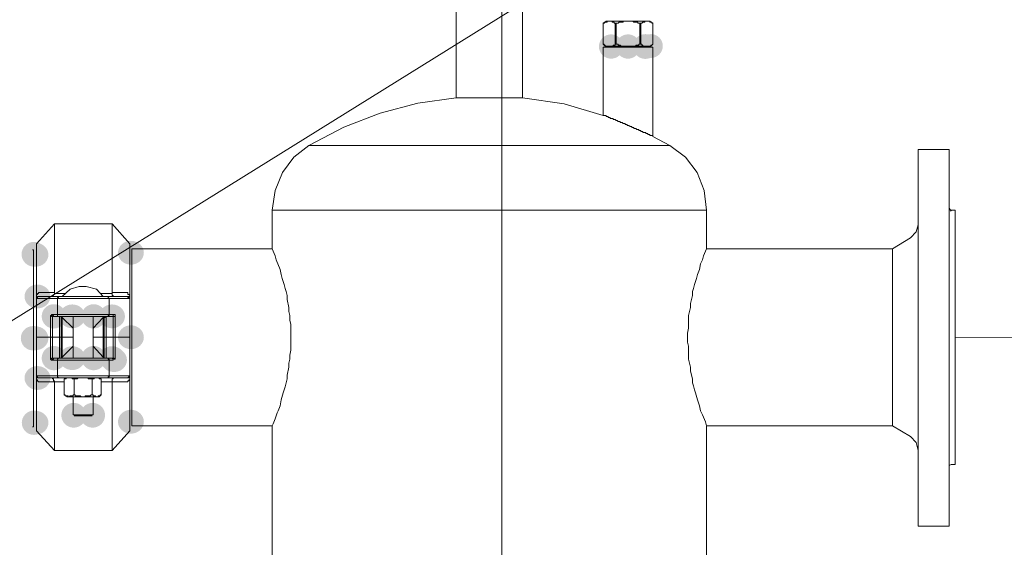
# Model space of a CAD drawing. Header units: millimetres. Extents: x -2626 to 2068, y -6169 to 7214.
# Tile 38 of 144: x -1552 to -1472, y -4931 to -4889. Entities that reach past the tile are written whole.
import ezdxf

# ---------------------------------------------------------------- set-up
doc = ezdxf.new("R2010")
doc.units = ezdxf.units.MM
doc.layers.get('0').update_dxf_attribs({"color": 252})

msp = doc.modelspace()

# ---------------------------------------------------------------- hatches: boundary and pattern name
h = msp.add_hatch(color=7)
edge = h.paths.add_edge_path()
edge.add_arc((-1504.088, -4890.726), 0.984, 0, 360)
h = msp.add_hatch(color=7)
edge = h.paths.add_edge_path()
edge.add_arc((-1502.722, -4890.726), 0.984, 0, 360)
h = msp.add_hatch(color=7)
edge = h.paths.add_edge_path()
edge.add_arc((-1501.316, -4890.726), 1.003, 0, 360)
h = msp.add_hatch(color=7)
edge = h.paths.add_edge_path()
edge.add_arc((-1500.874, -4890.686), 0.964, 0, 360)
h = msp.add_hatch(color=7)
edge = h.paths.add_edge_path()
edge.add_arc((-1550.733, -4907.52), 1.003, 0, 360)
h = msp.add_hatch(color=7)
edge = h.paths.add_edge_path()
edge.add_ellipse((-1550.612, -4907.56), major_axis=(1.045, 0), ratio=0.923077, start_angle=0, end_angle=360)
h = msp.add_hatch(color=7)
edge = h.paths.add_edge_path()
edge.add_ellipse((-1542.898, -4907.399), major_axis=(1.045, 0), ratio=0.923077, start_angle=0, end_angle=360)
h = msp.add_hatch(color=7)
edge = h.paths.add_edge_path()
edge.add_ellipse((-1550.452, -4910.935), major_axis=(1.045, 0), ratio=0.923077, start_angle=0, end_angle=360)
h = msp.add_hatch(color=7)
edge = h.paths.add_edge_path()
edge.add_arc((-1549.126, -4912.542), 0.984, 0, 360)
h = msp.add_hatch(color=7)
edge = h.paths.add_edge_path()
edge.add_ellipse((-1547.639, -4912.542), major_axis=(1.045, 0), ratio=0.923077, start_angle=0, end_angle=360)
h = msp.add_hatch(color=7)
edge = h.paths.add_edge_path()
edge.add_arc((-1545.912, -4912.542), 0.984, 0, 360)
h = msp.add_hatch(color=7)
edge = h.paths.add_edge_path()
edge.add_ellipse((-1544.425, -4912.542), major_axis=(1.045, 0), ratio=0.923077, start_angle=0, end_angle=360)
h = msp.add_hatch(color=7)
edge = h.paths.add_edge_path()
edge.add_arc((-1550.813, -4914.31), 0.984, 0, 360)
h = msp.add_hatch(color=7)
edge = h.paths.add_edge_path()
edge.add_arc((-1550.733, -4914.31), 0.984, 0, 360)
h = msp.add_hatch(color=7)
edge = h.paths.add_edge_path()
edge.add_ellipse((-1550.612, -4914.31), major_axis=(1.045, 0), ratio=0.923077, start_angle=0, end_angle=360)
h = msp.add_hatch(color=7)
edge = h.paths.add_edge_path()
edge.add_ellipse((-1542.898, -4914.229), major_axis=(1.045, 0), ratio=0.923077, start_angle=0, end_angle=360)
h = msp.add_hatch(color=7)
edge = h.paths.add_edge_path()
edge.add_arc((-1549.126, -4915.917), 0.984, 0, 360)
h = msp.add_hatch(color=7)
edge = h.paths.add_edge_path()
edge.add_ellipse((-1547.639, -4915.917), major_axis=(1.045, 0), ratio=0.923077, start_angle=0, end_angle=360)
h = msp.add_hatch(color=7)
edge = h.paths.add_edge_path()
edge.add_arc((-1545.912, -4915.917), 0.984, 0, 360)
h = msp.add_hatch(color=7)
edge = h.paths.add_edge_path()
edge.add_ellipse((-1544.425, -4915.917), major_axis=(1.045, 0), ratio=0.923077, start_angle=0, end_angle=360)
h = msp.add_hatch(color=7)
edge = h.paths.add_edge_path()
edge.add_ellipse((-1544.264, -4916.077), major_axis=(1.045, 0), ratio=0.923077, start_angle=0, end_angle=360)
h = msp.add_hatch(color=7)
edge = h.paths.add_edge_path()
edge.add_ellipse((-1550.452, -4917.524), major_axis=(1.045, 0), ratio=0.923077, start_angle=0, end_angle=360)
h = msp.add_hatch(color=7)
edge = h.paths.add_edge_path()
edge.add_arc((-1547.519, -4920.537), 1.003, 0, 360)
h = msp.add_hatch(color=7)
edge = h.paths.add_edge_path()
edge.add_arc((-1545.992, -4920.537), 1.003, 0, 360)
h = msp.add_hatch(color=7)
edge = h.paths.add_edge_path()
edge.add_arc((-1550.733, -4921.14), 0.984, 0, 360)
h = msp.add_hatch(color=7)
edge = h.paths.add_edge_path()
edge.add_ellipse((-1550.612, -4921.14), major_axis=(1.045, 0), ratio=0.923077, start_angle=0, end_angle=360)
h = msp.add_hatch(color=7)
edge = h.paths.add_edge_path()
edge.add_ellipse((-1542.898, -4921.059), major_axis=(1.045, 0), ratio=0.923077, start_angle=0, end_angle=360)

# ---------------------------------------------------------------- linework, layer by layer
at = {"color": 1, "lineweight": 0, "true_color": 0xff0000}
msp.add_lwpolyline([(-1512.927, -5065.052), (-1512.927, -4833.555)], dxfattribs=at)
at = {"color": 7, "lineweight": 0}
for points in [[(-1660.374, -4979.958), (-1502.802, -4881.928)], [(-1516.623, -4894.864), (-1516.623, -4886.829)], [(-1511.239, -4886.829), (-1511.239, -4894.864), (-1513.891, -4894.864)], [(-1504.731, -4888.838), (-1504.49, -4888.677)], [(-1504.249, -4888.677), (-1504.409, -4888.677), (-1504.409, -4888.758), (-1504.57, -4888.758), (-1504.65, -4888.838), (-1504.731, -4888.838)], [(-1504.731, -4888.838), (-1504.731, -4890.525)], [(-1504.49, -4888.677), (-1504.249, -4888.677)], [(-1504.249, -4888.677), (-1502.722, -4888.677)], [(-1502.722, -4888.677), (-1503.124, -4888.677), (-1503.124, -4888.758), (-1503.445, -4888.758), (-1503.525, -4888.838), (-1503.847, -4888.838), (-1503.847, -4888.758), (-1504.008, -4888.758), (-1504.008, -4888.677), (-1504.249, -4888.677)], [(-1503.766, -4890.525), (-1503.766, -4888.838)], [(-1503.686, -4888.838), (-1503.686, -4890.525)], [(-1502.722, -4888.677), (-1501.195, -4888.677)], [(-1501.758, -4888.838), (-1501.918, -4888.838), (-1501.918, -4888.758), (-1502.24, -4888.758), (-1502.32, -4888.677), (-1502.722, -4888.677)], [(-1501.195, -4888.677), (-1501.356, -4888.677), (-1501.356, -4888.758), (-1501.517, -4888.758), (-1501.597, -4888.838), (-1501.758, -4888.838)], [(-1501.758, -4890.525), (-1501.758, -4888.838)], [(-1501.677, -4888.838), (-1501.677, -4890.525)], [(-1501.195, -4888.677), (-1500.954, -4888.677)], [(-1500.713, -4888.838), (-1500.793, -4888.838), (-1500.793, -4888.758), (-1500.954, -4888.758), (-1500.954, -4888.677), (-1501.195, -4888.677)], [(-1500.954, -4888.677), (-1500.713, -4888.838)], [(-1500.713, -4890.525), (-1500.713, -4888.838)], [(-1504.57, -4890.686), (-1504.731, -4890.525), (-1504.65, -4890.525), (-1504.65, -4890.606), (-1504.57, -4890.606), (-1504.57, -4890.686), (-1504.49, -4890.686)], [(-1504.731, -4890.766), (-1500.713, -4890.766)], [(-1500.713, -4897.998), (-1500.713, -4897.918), (-1500.954, -4897.918), (-1500.954, -4897.837), (-1501.115, -4897.837), (-1501.115, -4897.757), (-1501.276, -4897.757), (-1501.276, -4897.677), (-1501.517, -4897.677), (-1501.517, -4897.596), (-1501.677, -4897.596), (-1501.677, -4897.516), (-1501.838, -4897.516), (-1501.838, -4897.436), (-1501.999, -4897.436), (-1502.079, -4897.355), (-1502.24, -4897.355), (-1502.24, -4897.275), (-1502.4, -4897.275), (-1502.4, -4897.195), (-1502.561, -4897.195), (-1502.642, -4897.114), (-1502.802, -4897.114), (-1502.802, -4897.034), (-1502.963, -4897.034), (-1502.963, -4896.954), (-1503.124, -4896.954), (-1503.204, -4896.873), (-1503.365, -4896.873), (-1503.365, -4896.793), (-1503.525, -4896.793), (-1503.606, -4896.712), (-1503.686, -4896.712), (-1503.766, -4896.632), (-1503.927, -4896.632), (-1503.927, -4896.552), (-1504.168, -4896.552), (-1504.168, -4896.471), (-1504.329, -4896.471), (-1504.329, -4896.391), (-1504.49, -4896.391), (-1504.49, -4896.311), (-1504.731, -4896.311), (-1504.731, -4890.766)], [(-1504.57, -4890.686), (-1502.722, -4890.686)], [(-1503.927, -4890.686), (-1503.927, -4890.606), (-1503.766, -4890.606), (-1503.766, -4890.525), (-1503.686, -4890.525)], [(-1503.686, -4890.525), (-1503.525, -4890.525), (-1503.525, -4890.606), (-1503.365, -4890.606), (-1503.284, -4890.686), (-1503.204, -4890.686)], [(-1502.722, -4890.686), (-1500.874, -4890.686)], [(-1502.159, -4890.686), (-1502.079, -4890.686), (-1502.079, -4890.606), (-1501.838, -4890.606), (-1501.838, -4890.525), (-1501.597, -4890.525), (-1501.597, -4890.606), (-1501.517, -4890.606), (-1501.517, -4890.686), (-1501.436, -4890.686)], [(-1500.713, -4890.766), (-1500.713, -4897.998)], [(-1516.623, -4894.864), (-1519.712, -4895.311), (-1522.741, -4896.108), (-1525.684, -4897.247), (-1528.515, -4898.721)], [(-1516.623, -4894.864), (-1513.891, -4894.864)], [(-1504.731, -4896.311), (-1507.894, -4895.355), (-1511.239, -4894.864)], [(-1499.347, -4898.721), (-1500.713, -4897.998)], [(-1528.515, -4898.721), (-1529.718, -4899.675), (-1530.641, -4900.908), (-1531.244, -4902.354), (-1531.488, -4903.944)], [(-1513.891, -4898.721), (-1528.515, -4898.721)], [(-1513.891, -4898.721), (-1499.347, -4898.721)], [(-1496.374, -4903.944), (-1496.556, -4902.354), (-1497.138, -4900.909), (-1498.082, -4899.676), (-1499.347, -4898.721)], [(-1479.259, -4914.229), (-1479.259, -4899.043)], [(-1479.259, -4899.043), (-1476.768, -4899.043)], [(-1476.768, -4899.043), (-1476.768, -4929.496)], [(-1496.374, -4903.944), (-1531.488, -4903.944)], [(-1531.488, -4907.078), (-1531.488, -4903.944)], [(-1496.374, -4903.944), (-1496.374, -4907.078)], [(-1476.768, -4903.784), (-1476.607, -4904.025)], [(-1476.607, -4903.944), (-1476.286, -4903.944)], [(-1476.286, -4903.944), (-1476.286, -4924.515)], [(-1550.532, -4906.676), (-1549.086, -4905.069)], [(-1549.086, -4910.614), (-1549.086, -4905.069), (-1544.425, -4905.069), (-1544.425, -4910.694), (-1545.309, -4910.694)], [(-1544.425, -4905.069), (-1542.979, -4906.676)], [(-1479.902, -4906.194), (-1479.423, -4905.707), (-1479.259, -4905.15)], [(-1550.532, -4910.855), (-1550.532, -4906.676)], [(-1542.979, -4906.676), (-1542.979, -4910.855)], [(-1481.348, -4907.078), (-1479.902, -4906.194)], [(-1550.853, -4907.158), (-1550.773, -4907.158), (-1550.773, -4907.239)], [(-1550.773, -4907.239), (-1550.773, -4921.381)], [(-1542.818, -4914.229), (-1542.818, -4907.078)], [(-1542.818, -4907.078), (-1531.488, -4907.078), (-1531.247, -4907.64), (-1531.167, -4907.962), (-1530.845, -4908.765), (-1530.765, -4909.167), (-1530.685, -4909.489), (-1530.524, -4909.971), (-1530.444, -4910.292), (-1530.363, -4910.533), (-1530.283, -4910.855), (-1530.283, -4911.176), (-1530.122, -4911.819), (-1530.122, -4912.14), (-1530.042, -4912.462), (-1530.042, -4912.863), (-1529.962, -4913.185), (-1529.962, -4914.229)], [(-1497.901, -4914.229), (-1497.901, -4913.908), (-1497.82, -4913.506), (-1497.82, -4912.462), (-1497.66, -4911.819), (-1497.66, -4911.497), (-1497.499, -4910.855), (-1497.499, -4910.533), (-1497.419, -4910.292), (-1497.338, -4909.971), (-1497.178, -4909.489), (-1497.097, -4909.167), (-1496.936, -4908.765), (-1496.856, -4908.283), (-1496.695, -4907.962), (-1496.615, -4907.64), (-1496.374, -4907.078)], [(-1496.374, -4907.078), (-1481.348, -4907.078)], [(-1481.348, -4907.078), (-1481.348, -4914.229)], [(-1550.371, -4910.614), (-1550.371, -4910.694), (-1550.452, -4910.694), (-1550.452, -4910.774), (-1550.532, -4910.774), (-1550.532, -4910.855)], [(-1550.532, -4910.855), (-1550.532, -4914.229)], [(-1549.086, -4910.614), (-1550.371, -4910.614)], [(-1549.327, -4910.935), (-1549.246, -4910.935), (-1549.246, -4910.855), (-1549.166, -4910.855), (-1549.166, -4910.774), (-1549.086, -4910.774), (-1549.086, -4910.694)], [(-1548.202, -4910.694), (-1549.086, -4910.694), (-1549.086, -4910.614)], [(-1547.077, -4910.131), (-1547.821, -4910.341), (-1548.443, -4910.935)], [(-1546.514, -4910.131), (-1547.077, -4910.131)], [(-1545.148, -4910.935), (-1545.679, -4910.34), (-1546.514, -4910.131)], [(-1543.139, -4910.614), (-1544.425, -4910.614)], [(-1544.264, -4910.935), (-1544.345, -4910.935), (-1544.345, -4910.855), (-1544.425, -4910.855), (-1544.425, -4910.694)], [(-1542.979, -4910.855), (-1543.059, -4910.774), (-1543.139, -4910.774), (-1543.139, -4910.614)], [(-1542.979, -4914.229), (-1542.979, -4910.855)], [(-1550.371, -4910.935), (-1550.452, -4910.935), (-1550.452, -4911.015), (-1550.532, -4911.096)], [(-1550.532, -4911.096), (-1548.844, -4911.096), (-1548.844, -4912.381), (-1549.246, -4912.381)], [(-1547.559, -4910.935), (-1550.371, -4910.935)], [(-1548.844, -4911.096), (-1548.844, -4911.015), (-1548.764, -4911.015), (-1548.764, -4910.935), (-1548.684, -4910.935)], [(-1548.844, -4911.096), (-1544.666, -4911.096)], [(-1547.559, -4910.935), (-1545.952, -4910.935)], [(-1544.827, -4910.935), (-1545.952, -4910.935)], [(-1543.22, -4910.935), (-1544.827, -4910.935)], [(-1544.666, -4911.096), (-1544.746, -4911.015), (-1544.746, -4910.935), (-1544.827, -4910.935)], [(-1544.184, -4914.229), (-1544.184, -4912.381), (-1544.666, -4912.381), (-1544.666, -4911.096), (-1542.979, -4911.096)], [(-1542.979, -4910.935), (-1543.22, -4910.935)], [(-1543.059, -4911.096), (-1543.059, -4911.015), (-1543.139, -4911.015), (-1543.139, -4910.935), (-1543.22, -4910.935)], [(-1549.246, -4912.381), (-1549.327, -4912.381), (-1549.327, -4912.462), (-1549.407, -4912.462)], [(-1549.086, -4912.542), (-1549.166, -4912.542), (-1549.166, -4912.462), (-1549.246, -4912.462), (-1549.246, -4912.381)], [(-1544.666, -4912.381), (-1548.844, -4912.381)], [(-1548.684, -4912.542), (-1548.844, -4912.542), (-1548.844, -4912.381)], [(-1544.827, -4912.542), (-1544.746, -4912.542), (-1544.746, -4912.462), (-1544.666, -4912.462), (-1544.666, -4912.381)], [(-1544.505, -4912.542), (-1544.345, -4912.542), (-1544.345, -4912.381)], [(-1549.407, -4914.229), (-1549.407, -4912.462), (-1549.327, -4912.462), (-1549.327, -4912.542), (-1549.246, -4912.542)], [(-1549.246, -4914.229), (-1549.246, -4912.542), (-1548.684, -4912.542)], [(-1549.086, -4912.542), (-1544.505, -4912.542)], [(-1548.684, -4914.229), (-1548.684, -4912.542), (-1548.523, -4912.542), (-1548.523, -4912.622)], [(-1548.523, -4912.622), (-1548.443, -4912.622), (-1548.443, -4914.229)], [(-1548.523, -4914.229), (-1548.523, -4912.622)], [(-1548.443, -4912.622), (-1547.559, -4913.506)], [(-1547.559, -4915.917), (-1547.559, -4912.542)], [(-1545.952, -4912.542), (-1545.952, -4915.917)], [(-1545.148, -4912.622), (-1545.952, -4913.506)], [(-1545.148, -4914.229), (-1545.148, -4912.622), (-1545.068, -4912.622)], [(-1545.068, -4914.229), (-1545.068, -4912.622), (-1544.988, -4912.622), (-1544.988, -4912.542), (-1544.907, -4912.542)], [(-1544.907, -4914.229), (-1544.907, -4912.542), (-1544.345, -4912.542)], [(-1544.345, -4914.229), (-1544.345, -4912.542), (-1544.184, -4912.542), (-1544.184, -4912.462)], [(-1550.532, -4914.229), (-1550.532, -4917.685)], [(-1549.407, -4914.229), (-1549.407, -4915.997), (-1549.327, -4916.077), (-1548.844, -4916.077), (-1548.844, -4917.363), (-1550.532, -4917.363)], [(-1550.532, -4914.229), (-1547.559, -4914.229)], [(-1549.246, -4914.229), (-1549.246, -4915.917), (-1549.327, -4915.917), (-1549.327, -4915.997), (-1549.407, -4915.997)], [(-1548.684, -4914.229), (-1548.684, -4915.917), (-1549.246, -4915.917)], [(-1548.523, -4914.229), (-1548.523, -4915.917), (-1548.684, -4915.917)], [(-1548.443, -4914.229), (-1548.443, -4915.836), (-1548.523, -4915.836), (-1548.523, -4915.917)], [(-1545.952, -4914.229), (-1544.184, -4914.229)], [(-1545.068, -4915.917), (-1545.068, -4915.836), (-1545.148, -4915.836), (-1545.148, -4914.229)], [(-1545.068, -4914.229), (-1545.068, -4915.917)], [(-1544.907, -4914.229), (-1544.907, -4915.917), (-1545.068, -4915.917)], [(-1544.345, -4914.229), (-1544.345, -4915.917), (-1544.907, -4915.917)], [(-1544.184, -4914.229), (-1544.184, -4915.997), (-1544.264, -4915.997), (-1544.264, -4915.917), (-1544.345, -4915.917)], [(-1544.184, -4914.229), (-1542.979, -4914.229)], [(-1542.979, -4917.685), (-1542.979, -4914.229)], [(-1542.818, -4921.381), (-1542.818, -4914.229)], [(-1531.488, -5029.857), (-1531.488, -4921.381), (-1531.408, -4921.22), (-1531.247, -4920.818), (-1531.086, -4920.336), (-1531.006, -4920.175), (-1530.845, -4919.774), (-1530.765, -4919.292), (-1530.604, -4918.729), (-1530.444, -4918.247), (-1530.283, -4917.604), (-1530.283, -4917.283), (-1530.122, -4916.64), (-1530.122, -4916.319), (-1530.042, -4915.997), (-1530.042, -4915.676), (-1529.962, -4915.274), (-1529.962, -4914.229)], [(-1497.901, -4914.229), (-1497.901, -4914.631), (-1497.82, -4914.953), (-1497.82, -4915.997), (-1497.66, -4916.64), (-1497.66, -4916.961), (-1497.499, -4917.604), (-1497.499, -4917.926), (-1497.419, -4918.167), (-1497.338, -4918.488), (-1497.258, -4918.729), (-1497.097, -4919.292), (-1496.936, -4919.774), (-1496.856, -4920.175), (-1496.695, -4920.497), (-1496.454, -4921.059), (-1496.374, -4921.381), (-1496.374, -5029.857)], [(-1481.348, -4921.381), (-1481.348, -4914.229)], [(-1479.259, -4929.496), (-1479.259, -4914.229)], [(-1547.559, -4914.953), (-1548.443, -4915.836)], [(-1545.952, -4914.953), (-1545.148, -4915.836)], [(-1549.246, -4916.077), (-1549.246, -4915.997), (-1549.166, -4915.997), (-1549.166, -4915.917), (-1549.086, -4915.917)], [(-1544.827, -4915.917), (-1549.086, -4915.917)], [(-1548.844, -4916.077), (-1548.844, -4915.997), (-1548.764, -4915.917), (-1548.684, -4915.917)], [(-1548.844, -4916.077), (-1544.666, -4916.077)], [(-1544.505, -4915.917), (-1544.827, -4915.917)], [(-1544.666, -4916.077), (-1544.666, -4915.997), (-1544.746, -4915.997), (-1544.746, -4915.917), (-1544.827, -4915.917)], [(-1542.979, -4917.363), (-1544.666, -4917.363), (-1544.666, -4916.077), (-1544.345, -4916.077)], [(-1544.345, -4916.077), (-1544.345, -4915.997), (-1544.425, -4915.917), (-1544.505, -4915.917)], [(-1550.532, -4917.363), (-1550.532, -4917.443), (-1550.452, -4917.443), (-1550.452, -4917.524), (-1550.371, -4917.524)], [(-1550.532, -4921.783), (-1550.532, -4917.685)], [(-1550.532, -4917.685), (-1550.452, -4917.685), (-1550.452, -4917.765), (-1550.371, -4917.845)], [(-1550.371, -4917.524), (-1543.22, -4917.524)], [(-1550.371, -4917.845), (-1549.086, -4917.845), (-1549.086, -4923.39)], [(-1549.086, -4917.845), (-1549.086, -4917.765), (-1549.166, -4917.765), (-1549.166, -4917.604), (-1549.246, -4917.604), (-1549.246, -4917.524), (-1549.327, -4917.524)], [(-1549.086, -4917.845), (-1548.282, -4917.845)], [(-1544.666, -4917.363), (-1548.844, -4917.363)], [(-1548.684, -4917.524), (-1548.764, -4917.524), (-1548.844, -4917.443), (-1548.844, -4917.363)], [(-1548.282, -4917.604), (-1548.121, -4917.604), (-1548.121, -4917.524), (-1547.639, -4917.524), (-1547.639, -4917.604), (-1547.478, -4917.604), (-1547.478, -4918.89), (-1547.559, -4918.89), (-1547.559, -4918.97), (-1547.8, -4918.97), (-1547.88, -4919.051), (-1547.961, -4919.051), (-1547.961, -4918.97), (-1548.202, -4918.97), (-1548.202, -4918.89), (-1548.282, -4918.89)], [(-1548.282, -4917.604), (-1548.041, -4917.524)], [(-1548.282, -4917.604), (-1548.282, -4918.89)], [(-1547.478, -4917.604), (-1547.237, -4917.604), (-1547.157, -4917.524), (-1546.354, -4917.524), (-1546.354, -4917.604), (-1546.032, -4917.604)], [(-1545.47, -4917.524), (-1545.309, -4917.604)], [(-1545.309, -4917.845), (-1544.425, -4917.845)], [(-1544.827, -4917.524), (-1544.746, -4917.524), (-1544.746, -4917.443), (-1544.666, -4917.443), (-1544.666, -4917.363)], [(-1544.425, -4917.845), (-1544.425, -4917.604), (-1544.345, -4917.604), (-1544.345, -4917.524), (-1544.264, -4917.524)], [(-1542.979, -4921.783), (-1544.425, -4923.39), (-1544.425, -4917.845), (-1543.139, -4917.845)], [(-1543.22, -4917.524), (-1543.139, -4917.524), (-1543.059, -4917.443), (-1543.059, -4917.363)], [(-1543.22, -4917.524), (-1542.979, -4917.524)], [(-1543.139, -4917.845), (-1543.139, -4917.765), (-1543.059, -4917.765), (-1543.059, -4917.685), (-1542.979, -4917.685)], [(-1542.979, -4917.685), (-1542.979, -4921.783)], [(-1548.041, -4919.051), (-1548.282, -4918.89)], [(-1548.041, -4919.051), (-1545.47, -4919.051)], [(-1547.559, -4920.497), (-1547.559, -4919.051)], [(-1546.032, -4918.89), (-1546.112, -4918.89), (-1546.193, -4918.97), (-1546.595, -4918.97), (-1546.595, -4919.051), (-1546.916, -4919.051), (-1546.996, -4918.97), (-1547.398, -4918.97), (-1547.398, -4918.89), (-1547.478, -4918.89)], [(-1545.952, -4919.051), (-1545.952, -4920.497)], [(-1545.309, -4918.89), (-1545.47, -4919.051)], [(-1545.952, -4920.497), (-1547.559, -4920.497)], [(-1547.478, -4920.577), (-1546.032, -4920.577)], [(-1550.773, -4921.381), (-1550.773, -4921.461), (-1550.853, -4921.461)], [(-1550.532, -4921.783), (-1549.086, -4923.39)], [(-1531.488, -4921.381), (-1542.818, -4921.381)], [(-1479.902, -4922.265), (-1481.348, -4921.381), (-1496.374, -4921.381)], [(-1479.902, -4922.265), (-1479.42, -4922.747), (-1479.259, -4923.39)], [(-1549.086, -4923.39), (-1544.425, -4923.39)], [(-1476.607, -4924.515), (-1476.768, -4924.595)], [(-1476.286, -4924.515), (-1476.607, -4924.515)], [(-1476.768, -4929.496), (-1479.259, -4929.496)]]:
    msp.add_lwpolyline(points, dxfattribs=at)
for points in [[(-1500.874, -4890.686), (-1500.874, -4890.606), (-1500.793, -4890.606), (-1500.713, -4890.525)], [(-1546.032, -4918.89), (-1546.032, -4917.604), (-1545.871, -4917.604), (-1545.871, -4917.524), (-1545.47, -4917.524), (-1545.47, -4917.604), (-1545.309, -4917.604), (-1545.309, -4918.89), (-1545.389, -4918.89), (-1545.389, -4918.97), (-1545.55, -4918.97), (-1545.55, -4919.051), (-1545.711, -4919.051), (-1545.791, -4918.97), (-1545.952, -4918.97), (-1545.952, -4918.89)]]:
    msp.add_lwpolyline(points, close=True, dxfattribs=at)
at = {"color": 5, "lineweight": 0, "true_color": 0x0000ff}
msp.add_lwpolyline([(-1358.81, -4914.31), (-1476.286, -4914.229)], dxfattribs=at)

doc.saveas('drawing.dxf')
